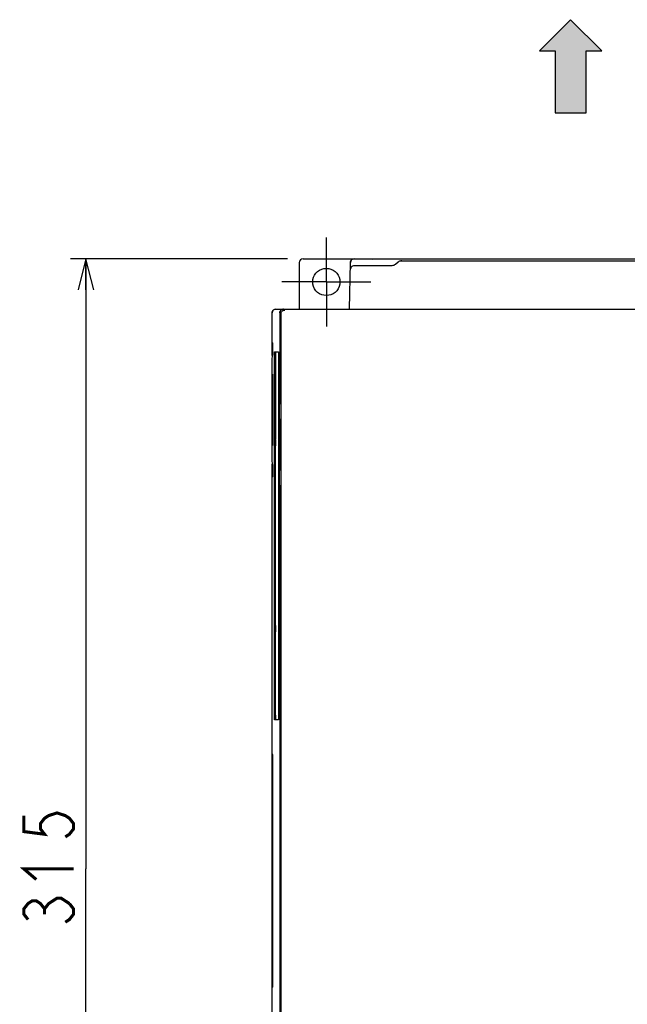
# Model space of a CAD drawing. Extents: x 129 to 1619, y 128 to 1105.
# Tile 13 of 32: x 770 to 927, y 643 to 897. Entities that reach past the tile are written whole.
import ezdxf

# ---------------------------------------------------------------- set-up
doc = ezdxf.new("R2010")
doc.units = 0
doc.header["$LTSCALE"] = 92.4
doc.linetypes.add('CENTER', pattern=[0.6, 0.375, -0.075, 0.075, -0.075])
doc.layers.get('0').update_dxf_attribs({"linetype": 'CONTINUOUS'})
for name, color, linetype in [('ALL_AXIS', 7, 'CONTINUOUS'), ('ALL_DIM', 7, 'CONTINUOUS'), ('ALL_FEATURES', 7, 'CONTINUOUS')]:
    doc.layers.add(name, color=color, linetype=linetype)
doc.dimstyles.get("Standard").update_dxf_attribs({"dimtxt": 2.5, "dimasz": 2.5, "dimexe": 1.25, "dimexo": 0.625, "dimtad": 1, "dimcen": 2.5, "dimazin": 3, "dimtfac": 1, "dimtmove": 0, "dimatfit": 3})

# ---------------------------------------------------------------- blocks, each defined once
blk = doc.blocks.new('_OPEN')
at = {"color": 0, "linetype": 'BYBLOCK'}
for p, q in [((0, 0), (-1, 0.25)), ((-1, -0.25), (0, 0)), ((-1, 0), (0, 0))]:
    blk.add_line(p, q, dxfattribs=at)
blk = doc.blocks.new('*D1')
at = {"layer": 'ALL_DIM', "color": 2, "linetype": 'CONTINUOUS'}
for p, q in [((839, 835), (783, 835)), ((787, 835), (787, 677.5)), ((787, 520), (787, 677.5)), ((839.43, 520), (783, 520))]:
    blk.add_line(p, q, dxfattribs=at)
at = {"layer": 'ALL_DIM', "color": 2, "linetype": 'CONTINUOUS', "xscale": 8, "yscale": 8, "zscale": 8}
for p, rotation in [((787, 835), 90), ((787, 520), 270)]:
    blk.add_blockref('_OPEN', p, dxfattribs=dict(at, rotation=rotation))
blk = doc.blocks.new('ARROW_BL0', base_point=(912, 884.7))
at = {"color": 7, "linetype": 'CONTINUOUS'}
for p, q in [((912, 896.7), (904, 888.7)), ((920, 888.7), (912, 896.7)), ((904, 888.7), (908, 888.7)), ((908, 888.7), (908, 872.7)), ((916, 872.7), (916, 888.7)), ((916, 888.7), (920, 888.7)), ((908, 872.7), (916, 872.7))]:
    blk.add_line(p, q, dxfattribs=at)
for points in [[(904, 888.7), (912, 896.7), (908, 888.7)], [(912, 896.7), (916, 872.7), (908, 888.7)], [(916, 872.7), (912, 896.7), (916, 888.7)], [(912, 896.7), (920, 888.7), (916, 888.7)], [(916, 872.7), (908, 872.7), (908, 888.7)]]:
    blk.add_solid(points, dxfattribs=at)

msp = doc.modelspace()

# ---------------------------------------------------------------- linework, layer by layer
at = {"layer": 'ALL_AXIS', "color": 7, "linetype": 'CENTER'}
for q in [(849, 840.5), (837.5, 829), (849, 817.5), (860.5, 829)]:
    msp.add_line((849, 829), q, dxfattribs=at)
at = {"layer": 'ALL_AXIS', "color": 7, "linetype": 'CONTINUOUS'}
for p, q in [((835, 813.367), (835.184, 813.183)), ((835, 778.633), (835.184, 778.817))]:
    msp.add_line(p, q, dxfattribs=at)
for points in [[(835.184, 810.184), (835.189, 810.221), (835.194, 810.321), (835.199, 810.479), (835.203, 810.689), (835.206, 810.941), (835.208, 811.225), (835.209, 811.528), (835.209, 811.839), (835.208, 812.142), (835.206, 812.426), (835.203, 812.678), (835.199, 812.888), (835.194, 813.046), (835.189, 813.146), (835.184, 813.183)], [(835.184, 778.817), (835.189, 778.854), (835.194, 778.954), (835.199, 779.112), (835.203, 779.322), (835.206, 779.574), (835.208, 779.858), (835.209, 780.161), (835.209, 780.472), (835.208, 780.775), (835.206, 781.059), (835.203, 781.311), (835.199, 781.521), (835.194, 781.679), (835.189, 781.779), (835.184, 781.816)]]:
    msp.add_lwpolyline(points, dxfattribs=at)
at = {"layer": 'ALL_DIM', "color": 2, "linetype": 'CONTINUOUS', "const_width": 0.8}
for points in [[(771, 691.26), (771, 687.132), (776.333, 686.444), (775.267, 687.82), (775.267, 689.196), (776.333, 690.572), (777.4, 691.26), (779.533, 691.948), (781.667, 691.26), (782.733, 690.572), (783.8, 689.196), (783.8, 687.82), (782.733, 686.444), (781.667, 685.756)], [(774.2, 674.748), (771, 677.5), (783.8, 677.5)], [(772.067, 664.428), (771, 665.804), (771, 667.18), (772.067, 668.556), (773.133, 669.244), (774.2, 669.244), (775.267, 668.556), (776.333, 667.18), (777.4, 668.556), (778.467, 669.244), (779.533, 669.932), (780.6, 669.932), (782.733, 668.556)], [(782.733, 668.556), (783.8, 667.18), (783.8, 665.804), (782.733, 664.428), (781.667, 663.74)], [(776.333, 665.804), (776.333, 667.18)]]:
    msp.add_lwpolyline(points, dxfattribs=at)
at = {"layer": 'ALL_FEATURES', "color": 7, "linetype": 'CONTINUOUS'}
for p, q in [((842, 834), (842, 822)), ((843, 835), (997, 835)), ((855, 822), (855.21, 834.017)), ((860.8, 835), (860.948, 834.926)), ((861, 834.926), (861, 835)), ((861, 835), (861.082, 834.918)), ((867.481, 834.098), (866.819, 833.54)), ((867.9, 834.45), (932.553, 834.45)), ((865.853, 833.188), (856.178, 833.188)), ((835, 809.991), (835, 821)), ((836, 822), (1004, 822)), ((836.99, 821), (836.99, 798)), ((837, 821), (837, 797.5)), ((837.279, 820.738), (837.279, 820.721)), ((837.279, 820.721), (837.279, 597)), ((835, 811), (835.206, 810.993)), ((835.637, 811), (836.667, 811)), ((834.991, 809.991), (834.974, 808.974)), ((834.974, 808.974), (834.974, 783.026)), ((834.991, 809.991), (835.184, 810.184)), ((836.693, 809.793), (836.693, 717.5)), ((835.062, 805.236), (835.112, 805.236)), ((835.125, 804.785), (835.126, 804.438)), ((836.77, 795.648), (836.806, 797.714)), ((836.99, 798), (836.82, 798)), ((836.846, 796.515), (836.843, 796.153)), ((836.843, 796.153), (836.843, 777.847)), ((836.858, 797.214), (836.846, 796.515)), ((836.864, 797.364), (837, 797.5)), ((836.99, 798), (837, 798)), ((836.769, 778.486), (836.768, 795.38)), ((836.892, 793.178), (836.893, 780.693)), ((836.959, 793.675), (836.901, 793.675)), ((836.968, 780.824), (836.968, 793.306)), ((835.62, 788.5), (835.92, 788.5)), ((835.05, 787.214), (835.048, 787.56)), ((835.062, 786.764), (835.112, 786.764)), ((835.611, 740.5), (835.611, 786.5)), ((835.92, 786.5), (835.62, 786.5)), ((835.911, 740.5), (835.911, 786.5)), ((834.974, 783.026), (834.991, 782.009)), ((834.991, 782.009), (835.184, 781.816)), ((835, 571.991), (835, 782.009)), ((835.206, 781.007), (835, 781)), ((836.901, 780.325), (836.959, 780.325)), ((836.843, 777.847), (836.846, 777.485)), ((836.99, 776), (836.82, 776)), ((836.846, 777.485), (836.858, 776.786)), ((836.864, 776.636), (837, 776.5)), ((836.99, 776), (836.99, 633)), ((837, 776), (836.99, 776)), ((837, 776.5), (837, 632.5)), ((835.62, 740.5), (835.92, 740.5)), ((835.611, 717.207), (835.611, 738.5)), ((835.92, 738.5), (835.62, 738.5)), ((835.911, 717.207), (835.911, 738.5)), ((836.667, 716), (835.637, 716)), ((835, 707.2), (835.074, 707.052)), ((835, 707), (835.074, 707)), ((835.087, 706.664), (835.089, 706.478)), ((835.089, 706.478), (835.091, 706.053)), ((835, 647), (835.074, 647)), ((835, 646.8), (835.074, 646.948))]:
    msp.add_line(p, q, dxfattribs=at)
for points in [[(855.21, 834.017), (855.238, 834.237), (855.314, 834.445), (855.434, 834.631), (855.592, 834.786), (855.78, 834.903), (855.99, 834.975), (856.21, 835)], [(979.053, 834.909), (861.73, 834.91), (861.522, 834.911), (861.336, 834.913), (861.178, 834.916), (861.057, 834.919), (860.979, 834.922), (860.948, 834.926)], [(868.447, 834.45), (868.186, 834.427), (867.933, 834.359), (867.696, 834.248), (867.481, 834.098)], [(845.501, 829), (845.554, 829.608), (845.712, 830.197), (845.97, 830.75), (846.319, 831.25), (846.751, 831.681), (847.25, 832.031), (847.803, 832.289), (848.392, 832.446), (849, 832.5), (849.608, 832.446), (850.197, 832.289), (850.75, 832.031), (851.249, 831.681), (851.681, 831.25), (852.03, 830.75), (852.288, 830.197), (852.446, 829.608), (852.499, 829)], [(856.178, 833.188), (855.958, 833.164), (855.749, 833.091), (855.56, 832.975), (855.403, 832.819), (855.283, 832.633), (855.207, 832.425), (855.178, 832.205)], [(866.819, 833.54), (866.604, 833.39), (866.367, 833.279), (866.114, 833.211), (865.853, 833.188)], [(852.499, 829), (852.446, 828.392), (852.288, 827.803), (852.03, 827.251), (851.68, 826.751), (851.249, 826.32), (850.749, 825.97), (850.197, 825.712), (849.608, 825.555), (849, 825.501), (848.392, 825.555), (847.803, 825.712), (847.251, 825.97), (846.751, 826.32), (846.32, 826.751), (845.97, 827.251), (845.712, 827.803), (845.554, 828.392), (845.501, 829)], [(835, 821), (835.025, 821.223), (835.099, 821.434), (835.218, 821.623), (835.377, 821.782), (835.566, 821.901), (835.778, 821.975), (836, 822)], [(837.99, 822), (837.767, 821.975), (837.556, 821.901), (837.366, 821.782), (837.208, 821.623), (837.089, 821.434), (837.015, 821.223), (836.99, 821)], [(837, 821), (837.025, 821.223), (837.099, 821.434), (837.218, 821.624), (837.376, 821.782), (837.566, 821.901), (837.777, 821.975), (838, 822)], [(837.279, 820.738), (837.306, 820.954), (837.371, 821.145), (837.464, 821.307), (837.576, 821.441), (837.701, 821.549), (837.837, 821.632), (837.978, 821.69), (838.121, 821.725), (838.262, 821.738)], [(835.611, 788.5), (835.611, 809.793), (835.613, 810.074), (835.615, 810.333), (835.619, 810.561), (835.623, 810.747), (835.627, 810.886), (835.632, 810.971), (835.637, 811)], [(835.937, 811), (835.932, 810.971), (835.927, 810.886), (835.923, 810.747), (835.919, 810.561), (835.915, 810.333), (835.913, 810.074), (835.911, 809.793), (835.911, 788.5)], [(836.667, 811), (836.672, 810.971), (836.677, 810.886), (836.682, 810.747), (836.685, 810.561), (836.689, 810.333), (836.691, 810.074), (836.693, 809.793)], [(835.048, 787.56), (835.049, 804.618), (835.05, 804.786), (835.051, 804.937), (835.053, 805.063), (835.056, 805.157), (835.059, 805.216), (835.062, 805.236)], [(835.112, 805.236), (835.115, 805.216), (835.118, 805.157), (835.121, 805.062), (835.123, 804.936), (835.125, 804.785)], [(835.126, 804.438), (835.126, 787.384), (835.125, 787.215), (835.123, 787.064), (835.121, 786.938), (835.118, 786.843), (835.115, 786.784), (835.112, 786.764)], [(836.768, 795.38), (836.769, 795.514), (836.77, 795.648)], [(836.806, 797.714), (836.808, 797.825), (836.812, 797.915), (836.816, 797.977), (836.82, 798)], [(836.864, 797.364), (836.862, 797.345), (836.86, 797.294), (836.858, 797.214)], [(836.892, 793.178), (836.893, 793.307), (836.893, 793.427), (836.895, 793.529), (836.897, 793.608), (836.899, 793.658), (836.901, 793.675)], [(836.959, 793.675), (836.962, 793.658), (836.964, 793.608), (836.966, 793.529), (836.967, 793.426), (836.968, 793.306)], [(835.62, 786.5), (835.624, 786.529), (835.628, 786.615), (835.631, 786.751), (835.634, 786.932), (835.636, 787.145), (835.637, 787.38), (835.637, 787.62), (835.636, 787.855), (835.634, 788.068), (835.631, 788.249), (835.628, 788.385), (835.624, 788.471), (835.62, 788.5)], [(835.92, 786.5), (835.924, 786.529), (835.928, 786.615), (835.931, 786.751), (835.934, 786.932), (835.936, 787.145), (835.937, 787.38), (835.937, 787.62), (835.936, 787.855), (835.934, 788.068), (835.931, 788.249), (835.928, 788.385), (835.924, 788.471), (835.92, 788.5)], [(835.062, 786.764), (835.059, 786.784), (835.056, 786.843), (835.053, 786.937), (835.051, 787.063), (835.05, 787.214)], [(836.901, 780.325), (836.899, 780.342), (836.897, 780.392), (836.895, 780.471), (836.893, 780.573), (836.893, 780.693)], [(836.968, 780.824), (836.968, 780.694), (836.967, 780.574), (836.966, 780.471), (836.964, 780.392), (836.962, 780.342), (836.959, 780.325)], [(836.806, 776.286), (836.77, 778.352), (836.769, 778.486)], [(836.82, 776), (836.816, 776.023), (836.812, 776.085), (836.808, 776.175), (836.806, 776.286)], [(836.858, 776.786), (836.86, 776.706), (836.862, 776.655), (836.864, 776.636)], [(835.62, 738.5), (835.624, 738.529), (835.628, 738.615), (835.631, 738.751), (835.634, 738.932), (835.636, 739.145), (835.637, 739.38), (835.637, 739.62), (835.636, 739.855), (835.634, 740.068), (835.631, 740.249), (835.628, 740.385), (835.624, 740.471), (835.62, 740.5)], [(835.92, 738.5), (835.924, 738.529), (835.928, 738.615), (835.931, 738.751), (835.934, 738.932), (835.936, 739.145), (835.937, 739.38), (835.937, 739.62), (835.936, 739.855), (835.934, 740.068), (835.931, 740.249), (835.928, 740.385), (835.924, 740.471), (835.92, 740.5)], [(835.637, 716), (835.632, 716.029), (835.627, 716.114), (835.623, 716.253), (835.619, 716.439), (835.615, 716.667), (835.613, 716.926), (835.611, 717.207)], [(835.911, 717.207), (835.913, 716.926), (835.915, 716.667), (835.919, 716.439), (835.923, 716.253), (835.927, 716.114), (835.932, 716.029), (835.937, 716)], [(836.693, 717.5), (836.693, 717.207), (836.691, 716.926), (836.689, 716.667), (836.685, 716.439), (836.682, 716.253), (836.677, 716.114), (836.672, 716.029), (836.667, 716)], [(835.074, 707.052), (835.078, 707.021), (835.081, 706.943), (835.084, 706.822), (835.087, 706.664)], [(835.091, 706.053), (835.09, 647.73), (835.089, 647.522), (835.087, 647.336)], [(835.087, 647.336), (835.084, 647.178), (835.081, 647.057), (835.078, 646.979), (835.074, 646.948)]]:
    msp.add_lwpolyline(points, dxfattribs=at)
for centre, end in [((843, 834), 180), ((856.21, 834), 179), ((836, 821), 180)]:
    msp.add_arc(centre, 1, 90, end, dxfattribs=at)

# ---------------------------------------------------------------- block references
at = {"color": 2, "linetype": 'CONTINUOUS'}
msp.add_blockref('ARROW_BL0', (912, 884.697), dxfattribs=at)

# ---------------------------------------------------------------- dimensions: what is measured, and where the dimension line sits
at = {"layer": 'ALL_DIM', "color": 2, "linetype": 'CONTINUOUS'}
dim = msp.add_linear_dim(base=(787, 835), p1=(839.427, 520), p2=(839, 835), angle=90, dimstyle='Standard', dxfattribs=at)
dim.commit()
dim.dimension.update_dxf_attribs({"geometry": '*D1', "text_midpoint": (783.8, 660.988), "dimtype": 128})

doc.saveas('drawing.dxf')
